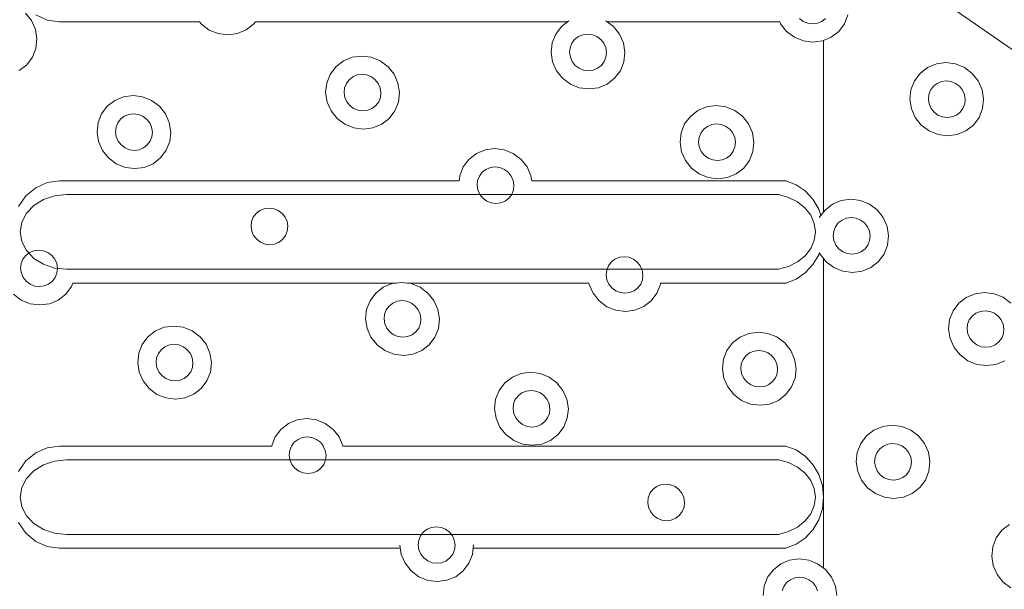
# Model space of a CAD drawing. Extents: x 5066 to 9756, y -2696 to -1109.
# Tile 134 of 208: x 9401.657 to 9402.264, y -2588.383 to -2588.032. Entities that reach past the tile are written whole.
import ezdxf

# ---------------------------------------------------------------- set-up
doc = ezdxf.new("R2010")
doc.units = 0
doc.header["$MEASUREMENT"] = 0
doc.layers.add('IFC-Elemento construtivo genérico-Contorno', color=253, linetype='CONTINUOUS', lineweight=5)

msp = doc.modelspace()

# ---------------------------------------------------------------- linework, layer by layer
at = {"layer": 'IFC-Elemento construtivo genérico-Contorno', "color": 8, "lineweight": 5}
for p, q in [((9402.15245, -2587.96994), (9402.54339, -2588.24203)), ((9401.66077, -2588.02823), (9401.66448, -2588.03289)), ((9401.66702, -2588.02941), (9401.67405, -2588.03256)), ((9402.16534, -2588.03486), (9402.16749, -2588.02943)), ((9401.66448, -2588.03289), (9401.66687, -2588.03833)), ((9401.67405, -2588.03256), (9401.68159, -2588.03363)), ((9401.68159, -2588.03363), (9401.768, -2588.03363)), ((9401.768, -2588.03363), (9401.76921, -2588.03513)), ((9401.76921, -2588.03513), (9401.77398, -2588.03871)), ((9401.79671, -2588.03868), (9401.80132, -2588.0351)), ((9401.80132, -2588.0351), (9401.80241, -2588.03363)), ((9401.80241, -2588.03363), (9401.99468, -2588.03363)), ((9401.99089, -2588.03658), (9401.9955, -2588.033)), ((9402.01823, -2588.03298), (9402.02304, -2588.03655)), ((9402.01913, -2588.03363), (9402.12546, -2588.03363)), ((9402.12546, -2588.03363), (9402.12601, -2588.0349)), ((9402.12601, -2588.0349), (9402.12972, -2588.03956)), ((9402.13757, -2588.03159), (9402.13995, -2588.03338)), ((9402.13995, -2588.03338), (9402.14273, -2588.0345)), ((9402.14273, -2588.0345), (9402.1457, -2588.03488)), ((9402.1457, -2588.03488), (9402.14863, -2588.03449)), ((9402.14863, -2588.03449), (9402.15132, -2588.03337)), ((9402.15132, -2588.03337), (9402.15363, -2588.03157)), ((9402.16187, -2588.03953), (9402.16534, -2588.03486)), ((9401.66687, -2588.03833), (9401.6678, -2588.04416)), ((9401.77398, -2588.03871), (9401.77952, -2588.04095)), ((9401.77952, -2588.04095), (9401.78542, -2588.04172)), ((9401.78542, -2588.04172), (9401.79128, -2588.04094)), ((9401.79128, -2588.04094), (9401.79671, -2588.03868)), ((9401.98527, -2588.0467), (9401.98741, -2588.04126)), ((9401.98741, -2588.04126), (9401.99089, -2588.03658)), ((9402.00144, -2588.04276), (9402.00413, -2588.04162)), ((9402.00413, -2588.04162), (9402.00706, -2588.04124)), ((9402.00706, -2588.04124), (9402.01003, -2588.04162)), ((9402.01003, -2588.04162), (9402.01277, -2588.04274)), ((9402.02304, -2588.03655), (9402.02675, -2588.04122)), ((9402.02675, -2588.04122), (9402.02913, -2588.04665)), ((9402.12972, -2588.03956), (9402.13452, -2588.04314)), ((9402.15722, -2588.04312), (9402.16187, -2588.03953)), ((9401.66714, -2588.05), (9401.6678, -2588.04416)), ((9401.9846, -2588.05253), (9401.98527, -2588.0467)), ((9401.99628, -2588.0496), (9401.99738, -2588.04688)), ((9401.99738, -2588.04688), (9401.99909, -2588.04455)), ((9401.99909, -2588.04455), (9402.00144, -2588.04276)), ((9402.01277, -2588.04274), (9402.01519, -2588.04453)), ((9402.01519, -2588.04453), (9402.01702, -2588.04686)), ((9402.01702, -2588.04686), (9402.01823, -2588.04958)), ((9402.02913, -2588.04665), (9402.03003, -2588.05249)), ((9402.13452, -2588.04314), (9402.14003, -2588.04539)), ((9402.14003, -2588.04539), (9402.14593, -2588.04615)), ((9402.14593, -2588.04615), (9402.15179, -2588.04538)), ((9402.15179, -2588.04538), (9402.15722, -2588.04312)), ((9402.15245, -2588.15084), (9402.15245, -2588.0451)), ((9401.66499, -2588.05544), (9401.66714, -2588.05)), ((9401.9846, -2588.05253), (9401.98554, -2588.05836)), ((9401.99597, -2588.05252), (9401.99628, -2588.0496)), ((9401.99597, -2588.05252), (9401.99644, -2588.05544)), ((9402.01823, -2588.04958), (9402.0187, -2588.0525)), ((9402.01835, -2588.05542), (9402.0187, -2588.0525)), ((9402.02941, -2588.05832), (9402.03003, -2588.05249)), ((9401.65687, -2588.06369), (9401.66152, -2588.0601)), ((9401.66152, -2588.0601), (9401.66499, -2588.05544)), ((9401.85195, -2588.06136), (9401.85659, -2588.05778)), ((9401.85659, -2588.05778), (9401.86202, -2588.05552)), ((9401.86202, -2588.05552), (9401.86788, -2588.05475)), ((9401.86788, -2588.05475), (9401.87378, -2588.05551)), ((9401.87378, -2588.05551), (9401.87929, -2588.05776)), ((9401.87929, -2588.05776), (9401.88409, -2588.06133)), ((9401.98554, -2588.05836), (9401.98792, -2588.0638)), ((9401.99644, -2588.05544), (9401.99761, -2588.05815)), ((9401.99761, -2588.05815), (9401.99948, -2588.06049)), ((9401.99948, -2588.06049), (9402.00187, -2588.06227)), ((9402.01323, -2588.06226), (9402.01554, -2588.06047)), ((9402.01554, -2588.06047), (9402.0173, -2588.05813)), ((9402.0173, -2588.05813), (9402.01835, -2588.05542)), ((9402.02726, -2588.06376), (9402.02941, -2588.05832)), ((9402.21659, -2588.06184), (9402.22198, -2588.05959)), ((9402.22198, -2588.05959), (9402.22788, -2588.05881)), ((9402.22788, -2588.05881), (9402.23378, -2588.05957)), ((9402.23378, -2588.05957), (9402.23929, -2588.06182)), ((9401.84632, -2588.07148), (9401.84847, -2588.06604)), ((9401.84847, -2588.06604), (9401.85195, -2588.06136)), ((9401.86249, -2588.06754), (9401.86519, -2588.0664)), ((9401.86519, -2588.0664), (9401.86812, -2588.06602)), ((9401.86812, -2588.06602), (9401.87109, -2588.0664)), ((9401.87109, -2588.0664), (9401.87386, -2588.06752)), ((9401.88409, -2588.06133), (9401.8878, -2588.066)), ((9401.8878, -2588.066), (9401.89019, -2588.07143)), ((9401.98792, -2588.0638), (9401.99163, -2588.06846)), ((9402.00187, -2588.06227), (9402.00464, -2588.0634)), ((9402.00464, -2588.0634), (9402.00757, -2588.06378)), ((9402.00757, -2588.06378), (9402.0105, -2588.06339)), ((9402.0105, -2588.06339), (9402.01323, -2588.06226)), ((9402.02374, -2588.06843), (9402.02726, -2588.06376)), ((9402.20847, -2588.0701), (9402.21195, -2588.06543)), ((9402.21195, -2588.06543), (9402.21659, -2588.06184)), ((9402.23929, -2588.06182), (9402.24409, -2588.0654)), ((9402.24409, -2588.0654), (9402.2478, -2588.07006)), ((9401.84566, -2588.07731), (9401.84632, -2588.07148)), ((9401.85734, -2588.07438), (9401.85843, -2588.07166)), ((9401.85843, -2588.07166), (9401.86019, -2588.06933)), ((9401.86019, -2588.06933), (9401.86249, -2588.06754)), ((9401.87386, -2588.06752), (9401.87624, -2588.06931)), ((9401.87624, -2588.06931), (9401.87808, -2588.07164)), ((9401.87808, -2588.07164), (9401.87929, -2588.07436)), ((9401.89019, -2588.07143), (9401.89109, -2588.07727)), ((9401.99163, -2588.06846), (9401.99644, -2588.07204)), ((9401.99644, -2588.07204), (9402.00195, -2588.07428)), ((9402.0137, -2588.07427), (9402.01913, -2588.07202)), ((9402.01913, -2588.07202), (9402.02374, -2588.06843)), ((9402.20632, -2588.07554), (9402.20847, -2588.0701)), ((9402.22019, -2588.07339), (9402.22249, -2588.0716)), ((9402.22249, -2588.0716), (9402.22519, -2588.07047)), ((9402.22519, -2588.07047), (9402.22812, -2588.07008)), ((9402.22812, -2588.07008), (9402.23109, -2588.07046)), ((9402.23109, -2588.07046), (9402.23382, -2588.07158)), ((9402.23382, -2588.07158), (9402.23624, -2588.07337)), ((9402.2478, -2588.07006), (9402.25019, -2588.0755)), ((9401.84566, -2588.07731), (9401.84659, -2588.08314)), ((9401.85702, -2588.0773), (9401.85734, -2588.07438)), ((9401.85702, -2588.0773), (9401.85749, -2588.08022)), ((9401.87929, -2588.07436), (9401.87976, -2588.07728)), ((9401.87941, -2588.08019), (9401.87976, -2588.07728)), ((9401.89046, -2588.0831), (9401.89109, -2588.07727)), ((9402.00195, -2588.07428), (9402.00784, -2588.07505)), ((9402.00784, -2588.07505), (9402.0137, -2588.07427)), ((9402.20566, -2588.08137), (9402.20632, -2588.07554)), ((9402.21702, -2588.08136), (9402.21734, -2588.07844)), ((9402.21734, -2588.07844), (9402.21843, -2588.07572)), ((9402.21843, -2588.07572), (9402.22019, -2588.07339)), ((9402.23624, -2588.07337), (9402.23808, -2588.07571)), ((9402.23808, -2588.07571), (9402.23929, -2588.07842)), ((9402.23929, -2588.07842), (9402.23976, -2588.08134)), ((9402.25019, -2588.0755), (9402.25109, -2588.08133)), ((9401.71113, -2588.08566), (9401.71573, -2588.08207)), ((9401.71573, -2588.08207), (9401.72116, -2588.07982)), ((9401.72116, -2588.07982), (9401.72702, -2588.07904)), ((9401.72702, -2588.07904), (9401.73292, -2588.0798)), ((9401.73292, -2588.0798), (9401.73843, -2588.08205)), ((9401.73843, -2588.08205), (9401.74323, -2588.08563)), ((9401.84659, -2588.08314), (9401.84898, -2588.08858)), ((9401.85749, -2588.08022), (9401.85866, -2588.08293)), ((9401.85866, -2588.08293), (9401.86054, -2588.08527)), ((9401.87659, -2588.08525), (9401.87835, -2588.08291)), ((9401.87835, -2588.08291), (9401.87941, -2588.08019)), ((9401.88831, -2588.08854), (9401.89046, -2588.0831)), ((9402.20566, -2588.08137), (9402.20659, -2588.0872)), ((9402.21702, -2588.08136), (9402.21749, -2588.08428)), ((9402.21749, -2588.08428), (9402.21866, -2588.08699)), ((9402.23835, -2588.08697), (9402.23941, -2588.08425)), ((9402.23941, -2588.08425), (9402.23976, -2588.08134)), ((9402.25046, -2588.08717), (9402.25109, -2588.08133)), ((9401.70546, -2588.09577), (9401.70761, -2588.09033)), ((9401.70761, -2588.09033), (9401.71113, -2588.08566)), ((9401.72163, -2588.09183), (9401.72437, -2588.0907)), ((9401.72437, -2588.0907), (9401.7273, -2588.09031)), ((9401.7273, -2588.09031), (9401.73023, -2588.09069)), ((9401.73023, -2588.09069), (9401.733, -2588.09181)), ((9401.74323, -2588.08563), (9401.74695, -2588.09029)), ((9401.74695, -2588.09029), (9401.74933, -2588.09572)), ((9401.84898, -2588.08858), (9401.85269, -2588.09324)), ((9401.86054, -2588.08527), (9401.86292, -2588.08705)), ((9401.86292, -2588.08705), (9401.8657, -2588.08818)), ((9401.8657, -2588.08818), (9401.86866, -2588.08856)), ((9401.86866, -2588.08856), (9401.87159, -2588.08817)), ((9401.87159, -2588.08817), (9401.87429, -2588.08704)), ((9401.87429, -2588.08704), (9401.87659, -2588.08525)), ((9401.88484, -2588.09321), (9401.88831, -2588.08854)), ((9402.07038, -2588.09191), (9402.07499, -2588.08832)), ((9402.07499, -2588.08832), (9402.08042, -2588.08606)), ((9402.08042, -2588.08606), (9402.08628, -2588.08529)), ((9402.08628, -2588.08529), (9402.09218, -2588.08605)), ((9402.09218, -2588.08605), (9402.09773, -2588.0883)), ((9402.09773, -2588.0883), (9402.10249, -2588.09187)), ((9402.20659, -2588.0872), (9402.20898, -2588.09264)), ((9402.21866, -2588.08699), (9402.22054, -2588.08933)), ((9402.22054, -2588.08933), (9402.22292, -2588.09112)), ((9402.23429, -2588.09111), (9402.23659, -2588.08931)), ((9402.23659, -2588.08931), (9402.23835, -2588.08697)), ((9402.24831, -2588.0926), (9402.25046, -2588.08717)), ((9401.70484, -2588.1016), (9401.70546, -2588.09577)), ((9401.71652, -2588.09867), (9401.71757, -2588.09595)), ((9401.71757, -2588.09595), (9401.71933, -2588.09362)), ((9401.71933, -2588.09362), (9401.72163, -2588.09183)), ((9401.733, -2588.09181), (9401.73538, -2588.09361)), ((9401.73538, -2588.09361), (9401.73726, -2588.09593)), ((9401.73726, -2588.09593), (9401.73843, -2588.09865)), ((9401.74933, -2588.09572), (9401.75027, -2588.10156)), ((9401.85269, -2588.09324), (9401.85749, -2588.09682)), ((9401.85749, -2588.09682), (9401.863, -2588.09906)), ((9401.87476, -2588.09905), (9401.88019, -2588.0968)), ((9401.88019, -2588.0968), (9401.88484, -2588.09321)), ((9402.06472, -2588.10201), (9402.06687, -2588.09657)), ((9402.06687, -2588.09657), (9402.07038, -2588.09191)), ((9402.08089, -2588.09807), (9402.08363, -2588.09695)), ((9402.08363, -2588.09695), (9402.08655, -2588.09655)), ((9402.08655, -2588.09655), (9402.08948, -2588.09694)), ((9402.08948, -2588.09694), (9402.09226, -2588.09806)), ((9402.10249, -2588.09187), (9402.10624, -2588.09654)), ((9402.10624, -2588.09654), (9402.10863, -2588.10197)), ((9402.20898, -2588.09264), (9402.21269, -2588.0973)), ((9402.22292, -2588.09112), (9402.2257, -2588.09224)), ((9402.2257, -2588.09224), (9402.22863, -2588.09262)), ((9402.22863, -2588.09262), (9402.23159, -2588.09223)), ((9402.23159, -2588.09223), (9402.23429, -2588.09111)), ((9402.2448, -2588.09727), (9402.24831, -2588.0926)), ((9401.70484, -2588.1016), (9401.70573, -2588.10744)), ((9401.71616, -2588.10159), (9401.71652, -2588.09867)), ((9401.71616, -2588.10159), (9401.71663, -2588.10451)), ((9401.73843, -2588.09865), (9401.7389, -2588.10157)), ((9401.73859, -2588.10449), (9401.7389, -2588.10157)), ((9401.7496, -2588.10739), (9401.75027, -2588.10156)), ((9401.863, -2588.09906), (9401.8689, -2588.09983)), ((9401.8689, -2588.09983), (9401.87476, -2588.09905)), ((9402.06409, -2588.10785), (9402.06472, -2588.10201)), ((9402.07577, -2588.10492), (9402.07683, -2588.1022)), ((9402.07683, -2588.1022), (9402.07859, -2588.09987)), ((9402.07859, -2588.09987), (9402.08089, -2588.09807)), ((9402.09226, -2588.09806), (9402.09464, -2588.09985)), ((9402.09464, -2588.09985), (9402.09652, -2588.10218)), ((9402.09652, -2588.10218), (9402.09773, -2588.1049)), ((9402.10863, -2588.10197), (9402.10952, -2588.1078)), ((9402.21269, -2588.0973), (9402.21749, -2588.10088)), ((9402.21749, -2588.10088), (9402.223, -2588.10313)), ((9402.223, -2588.10313), (9402.2289, -2588.10389)), ((9402.2289, -2588.10389), (9402.23476, -2588.10312)), ((9402.23476, -2588.10312), (9402.24019, -2588.10086)), ((9402.24019, -2588.10086), (9402.2448, -2588.09727)), ((9401.70573, -2588.10744), (9401.70812, -2588.11287)), ((9401.71663, -2588.10451), (9401.71784, -2588.10723)), ((9401.71784, -2588.10723), (9401.71968, -2588.10956)), ((9401.73577, -2588.10954), (9401.73749, -2588.10721)), ((9401.73749, -2588.10721), (9401.73859, -2588.10449)), ((9401.74745, -2588.11283), (9401.7496, -2588.10739)), ((9402.06409, -2588.10785), (9402.06499, -2588.11368)), ((9402.07546, -2588.10784), (9402.07577, -2588.10492)), ((9402.07546, -2588.10784), (9402.07589, -2588.11075)), ((9402.09773, -2588.1049), (9402.09816, -2588.10781)), ((9402.09784, -2588.11073), (9402.09816, -2588.10781)), ((9402.1089, -2588.11364), (9402.10952, -2588.1078)), ((9401.70812, -2588.11287), (9401.71183, -2588.11754)), ((9401.71968, -2588.10956), (9401.7221, -2588.11134)), ((9401.7221, -2588.11134), (9401.72484, -2588.11247)), ((9401.72484, -2588.11247), (9401.7278, -2588.11285)), ((9401.7278, -2588.11285), (9401.73073, -2588.11246)), ((9401.73073, -2588.11246), (9401.73343, -2588.11133)), ((9401.73343, -2588.11133), (9401.73577, -2588.10954)), ((9401.74398, -2588.1175), (9401.74745, -2588.11283)), ((9401.93394, -2588.11842), (9401.93855, -2588.11484)), ((9401.93855, -2588.11484), (9401.94398, -2588.11258)), ((9401.94398, -2588.11258), (9401.94984, -2588.11181)), ((9401.94984, -2588.11181), (9401.95573, -2588.11257)), ((9401.95573, -2588.11257), (9401.96128, -2588.11482)), ((9401.96128, -2588.11482), (9401.96605, -2588.1184)), ((9402.06499, -2588.11368), (9402.06741, -2588.11912)), ((9402.07589, -2588.11075), (9402.0771, -2588.11347)), ((9402.0771, -2588.11347), (9402.07898, -2588.1158)), ((9402.09503, -2588.11579), (9402.09679, -2588.11345)), ((9402.09679, -2588.11345), (9402.09784, -2588.11073)), ((9402.10675, -2588.11908), (9402.1089, -2588.11364)), ((9401.71183, -2588.11754), (9401.71663, -2588.12111)), ((9401.71663, -2588.12111), (9401.72218, -2588.12336)), ((9401.73394, -2588.12335), (9401.73937, -2588.12109)), ((9401.73937, -2588.12109), (9401.74398, -2588.1175)), ((9401.93042, -2588.1231), (9401.93394, -2588.11842)), ((9401.96605, -2588.1184), (9401.9698, -2588.12306)), ((9402.06741, -2588.11912), (9402.07113, -2588.12378)), ((9402.07898, -2588.1158), (9402.08136, -2588.11759)), ((9402.08136, -2588.11759), (9402.08413, -2588.11872)), ((9402.08413, -2588.11872), (9402.08706, -2588.1191)), ((9402.08706, -2588.1191), (9402.08999, -2588.11871)), ((9402.08999, -2588.11871), (9402.09273, -2588.11758)), ((9402.09273, -2588.11758), (9402.09503, -2588.11579)), ((9402.10323, -2588.12375), (9402.10675, -2588.11908)), ((9401.72218, -2588.12336), (9401.72804, -2588.12412)), ((9401.72804, -2588.12412), (9401.73394, -2588.12335)), ((9401.92827, -2588.12853), (9401.93042, -2588.1231)), ((9401.94038, -2588.12872), (9401.94214, -2588.12638)), ((9401.94214, -2588.12638), (9401.94445, -2588.12459)), ((9401.94445, -2588.12459), (9401.94718, -2588.12346)), ((9401.94718, -2588.12346), (9401.95011, -2588.12308)), ((9401.95011, -2588.12308), (9401.95308, -2588.12346)), ((9401.95308, -2588.12346), (9401.95581, -2588.12458)), ((9401.95581, -2588.12458), (9401.95823, -2588.12637)), ((9401.95823, -2588.12637), (9401.96007, -2588.1287)), ((9401.9698, -2588.12306), (9401.97218, -2588.12849)), ((9402.07113, -2588.12378), (9402.07589, -2588.12736)), ((9402.07589, -2588.12736), (9402.08144, -2588.1296)), ((9402.0932, -2588.12959), (9402.09863, -2588.12734)), ((9402.09863, -2588.12734), (9402.10323, -2588.12375)), ((9401.66702, -2588.13587), (9401.67405, -2588.13272)), ((9401.67405, -2588.13272), (9401.68159, -2588.13165)), ((9401.68159, -2588.13165), (9401.92792, -2588.13165)), ((9401.92792, -2588.13165), (9401.92827, -2588.12853)), ((9401.93902, -2588.13436), (9401.93933, -2588.13144)), ((9401.93933, -2588.13144), (9401.94038, -2588.12872)), ((9401.96007, -2588.1287), (9401.96128, -2588.13142)), ((9401.96128, -2588.13142), (9401.96171, -2588.13434)), ((9401.97218, -2588.12849), (9401.97265, -2588.13165)), ((9401.97265, -2588.13165), (9402.12921, -2588.13165)), ((9402.08144, -2588.1296), (9402.08734, -2588.13037)), ((9402.08734, -2588.13037), (9402.0932, -2588.12959)), ((9402.12921, -2588.13165), (9402.13554, -2588.13404)), ((9401.66097, -2588.14087), (9401.66702, -2588.13587)), ((9401.93902, -2588.13436), (9401.93945, -2588.13727)), ((9401.93945, -2588.13727), (9401.94066, -2588.13999)), ((9401.96034, -2588.13997), (9401.9614, -2588.13725)), ((9401.9614, -2588.13725), (9401.96171, -2588.13434)), ((9402.13554, -2588.13404), (9402.1412, -2588.13789)), ((9402.1412, -2588.13789), (9402.14593, -2588.143)), ((9401.65636, -2588.14739), (9401.66097, -2588.14087)), ((9401.66581, -2588.14686), (9401.67175, -2588.14321)), ((9401.67175, -2588.14321), (9401.67863, -2588.14091)), ((9401.67863, -2588.14091), (9401.68601, -2588.14012)), ((9401.68601, -2588.14012), (9402.12468, -2588.14012)), ((9401.94066, -2588.13999), (9401.94253, -2588.14232)), ((9401.94253, -2588.14232), (9401.94491, -2588.14411)), ((9401.94491, -2588.14411), (9401.94769, -2588.14524)), ((9401.94769, -2588.14524), (9401.95062, -2588.14562)), ((9401.95062, -2588.14562), (9401.95355, -2588.14523)), ((9401.95355, -2588.14523), (9401.95628, -2588.1441)), ((9401.95628, -2588.1441), (9401.95859, -2588.14231)), ((9401.95859, -2588.14231), (9401.96034, -2588.13997)), ((9402.12468, -2588.14012), (9402.13089, -2588.14187)), ((9402.13089, -2588.14187), (9402.13644, -2588.14468)), ((9402.13644, -2588.14468), (9402.14105, -2588.14842)), ((9402.14593, -2588.143), (9402.14948, -2588.14913)), ((9402.15796, -2588.14606), (9402.16339, -2588.1438)), ((9402.16339, -2588.1438), (9402.16925, -2588.14302)), ((9402.16925, -2588.14302), (9402.17515, -2588.14379)), ((9402.17515, -2588.14379), (9402.1807, -2588.14604)), ((9401.65843, -2588.15718), (9401.66128, -2588.15163)), ((9401.66128, -2588.15163), (9401.66581, -2588.14686)), ((9401.80105, -2588.15406), (9401.8028, -2588.15173)), ((9401.8028, -2588.15173), (9401.80515, -2588.14994)), ((9401.80515, -2588.14994), (9401.80784, -2588.14881)), ((9401.80784, -2588.14881), (9401.81077, -2588.14842)), ((9401.81077, -2588.14842), (9401.81374, -2588.14881)), ((9401.81374, -2588.14881), (9401.81648, -2588.14993)), ((9401.81648, -2588.14993), (9401.8189, -2588.15172)), ((9401.8189, -2588.15172), (9401.82073, -2588.15404)), ((9402.14105, -2588.14842), (9402.14456, -2588.1529)), ((9402.14948, -2588.14913), (9402.15077, -2588.15307)), ((9402.14984, -2588.15431), (9402.15335, -2588.14965)), ((9402.15335, -2588.14965), (9402.15796, -2588.14606)), ((9402.1807, -2588.14604), (9402.18546, -2588.14961)), ((9402.18546, -2588.14961), (9402.18917, -2588.15427)), ((9401.65745, -2588.16314), (9401.65843, -2588.15718)), ((9401.79968, -2588.1597), (9401.79999, -2588.15678)), ((9401.79999, -2588.15678), (9401.80105, -2588.15406)), ((9401.82073, -2588.15404), (9401.82195, -2588.15676)), ((9401.82195, -2588.15676), (9401.82238, -2588.15968)), ((9402.14456, -2588.1529), (9402.14671, -2588.15789)), ((9402.1598, -2588.15994), (9402.16155, -2588.1576)), ((9402.16155, -2588.1576), (9402.16386, -2588.15581)), ((9402.16386, -2588.15581), (9402.16659, -2588.15468)), ((9402.16659, -2588.15468), (9402.16952, -2588.15429)), ((9402.16952, -2588.15429), (9402.17245, -2588.15468)), ((9402.17245, -2588.15468), (9402.17523, -2588.1558)), ((9402.17523, -2588.1558), (9402.17761, -2588.15759)), ((9402.17761, -2588.15759), (9402.17948, -2588.15992)), ((9402.18917, -2588.15427), (9402.19159, -2588.15971)), ((9401.65745, -2588.16314), (9401.65843, -2588.1691)), ((9401.79968, -2588.1597), (9401.80011, -2588.16262)), ((9401.80011, -2588.16262), (9401.80132, -2588.16534)), ((9401.82101, -2588.16532), (9401.82206, -2588.1626)), ((9401.82206, -2588.1626), (9401.82238, -2588.15968)), ((9402.14671, -2588.15789), (9402.14745, -2588.16314)), ((9402.14671, -2588.16839), (9402.14745, -2588.16314)), ((9402.15843, -2588.16558), (9402.15874, -2588.16266)), ((9402.15874, -2588.16266), (9402.1598, -2588.15994)), ((9402.17948, -2588.15992), (9402.18066, -2588.16264)), ((9402.18066, -2588.16264), (9402.18113, -2588.16555)), ((9402.19159, -2588.15971), (9402.19249, -2588.16554)), ((9401.65843, -2588.1691), (9401.66128, -2588.17465)), ((9401.80132, -2588.16534), (9401.8032, -2588.16767)), ((9401.8032, -2588.16767), (9401.80558, -2588.16946)), ((9401.80558, -2588.16946), (9401.80835, -2588.17058)), ((9401.81421, -2588.17057), (9401.81695, -2588.16945)), ((9401.81695, -2588.16945), (9401.81925, -2588.16765)), ((9401.81925, -2588.16765), (9401.82101, -2588.16532)), ((9402.14456, -2588.17338), (9402.14671, -2588.16839)), ((9402.15843, -2588.16558), (9402.15886, -2588.16849)), ((9402.15886, -2588.16849), (9402.16007, -2588.17121)), ((9402.17972, -2588.17119), (9402.18081, -2588.16847)), ((9402.18081, -2588.16847), (9402.18113, -2588.16555)), ((9402.19187, -2588.17138), (9402.19249, -2588.16554)), ((9401.66085, -2588.17761), (9401.6632, -2588.17582)), ((9401.66128, -2588.17465), (9401.66581, -2588.17942)), ((9401.6632, -2588.17582), (9401.66589, -2588.17469)), ((9401.66589, -2588.17469), (9401.66882, -2588.1743)), ((9401.66882, -2588.1743), (9401.67179, -2588.17468)), ((9401.67179, -2588.17468), (9401.67452, -2588.1758)), ((9401.67452, -2588.1758), (9401.67695, -2588.17759)), ((9401.80835, -2588.17058), (9401.81128, -2588.17096)), ((9401.81128, -2588.17096), (9401.81421, -2588.17057)), ((9402.14105, -2588.17786), (9402.14456, -2588.17338)), ((9402.14948, -2588.17716), (9402.14991, -2588.17586)), ((9402.14991, -2588.17586), (9402.15034, -2588.17686)), ((9402.16007, -2588.17121), (9402.16191, -2588.17354)), ((9402.16191, -2588.17354), (9402.16433, -2588.17533)), ((9402.16433, -2588.17533), (9402.16706, -2588.17646)), ((9402.17296, -2588.17645), (9402.17566, -2588.17532)), ((9402.17566, -2588.17532), (9402.178, -2588.17353)), ((9402.178, -2588.17353), (9402.17972, -2588.17119)), ((9402.18972, -2588.17682), (9402.19187, -2588.17138)), ((9401.65804, -2588.18266), (9401.65913, -2588.17994)), ((9401.65913, -2588.17994), (9401.66085, -2588.17761)), ((9401.66581, -2588.17942), (9401.67175, -2588.18307)), ((9401.67695, -2588.17759), (9401.67878, -2588.17992)), ((9401.67878, -2588.17992), (9401.67999, -2588.18264)), ((9402.01988, -2588.18404), (9402.02163, -2588.18171)), ((9402.02163, -2588.18171), (9402.02394, -2588.17991)), ((9402.02394, -2588.17991), (9402.02667, -2588.17878)), ((9402.02667, -2588.17878), (9402.0296, -2588.1784)), ((9402.0296, -2588.1784), (9402.03253, -2588.17878)), ((9402.03253, -2588.17878), (9402.0353, -2588.1799)), ((9402.0353, -2588.1799), (9402.03769, -2588.18169)), ((9402.03769, -2588.18169), (9402.03956, -2588.18402)), ((9402.13089, -2588.18441), (9402.13644, -2588.1816)), ((9402.13644, -2588.1816), (9402.14105, -2588.17786)), ((9402.14593, -2588.18328), (9402.14948, -2588.17716)), ((9402.15034, -2588.17686), (9402.15409, -2588.18152)), ((9402.15245, -2588.37038), (9402.15245, -2588.17948)), ((9402.15409, -2588.18152), (9402.15886, -2588.18509)), ((9402.16706, -2588.17646), (9402.17003, -2588.17684)), ((9402.17003, -2588.17684), (9402.17296, -2588.17645)), ((9402.18159, -2588.18508), (9402.1862, -2588.18149)), ((9402.1862, -2588.18149), (9402.18972, -2588.17682)), ((9401.65773, -2588.18558), (9401.65804, -2588.18266)), ((9401.65773, -2588.18558), (9401.6582, -2588.1885)), ((9401.67175, -2588.18307), (9401.67863, -2588.18537)), ((9401.67863, -2588.18537), (9401.68601, -2588.18616)), ((9401.67999, -2588.18264), (9401.68046, -2588.18556)), ((9401.68011, -2588.18848), (9401.68046, -2588.18556)), ((9401.68601, -2588.18616), (9402.12468, -2588.18616)), ((9402.01851, -2588.18967), (9402.01882, -2588.18676)), ((9402.01882, -2588.18676), (9402.01988, -2588.18404)), ((9402.03956, -2588.18402), (9402.04077, -2588.18674)), ((9402.04077, -2588.18674), (9402.0412, -2588.18966)), ((9402.12468, -2588.18616), (9402.13089, -2588.18441)), ((9402.1412, -2588.1884), (9402.14593, -2588.18328)), ((9402.15886, -2588.18509), (9402.16441, -2588.18734)), ((9402.16441, -2588.18734), (9402.1703, -2588.18811)), ((9402.1703, -2588.18811), (9402.17616, -2588.18733)), ((9402.17616, -2588.18733), (9402.18159, -2588.18508)), ((9401.6582, -2588.1885), (9401.65937, -2588.19122)), ((9401.65937, -2588.19122), (9401.66124, -2588.19355)), ((9401.66124, -2588.19355), (9401.66363, -2588.19534)), ((9401.67499, -2588.19532), (9401.6773, -2588.19353)), ((9401.6773, -2588.19353), (9401.67905, -2588.1912)), ((9401.67905, -2588.1912), (9401.68011, -2588.18848)), ((9401.88663, -2588.19499), (9401.89249, -2588.19421)), ((9401.89249, -2588.19421), (9401.89839, -2588.19497)), ((9402.01851, -2588.18967), (9402.01894, -2588.19259)), ((9402.01894, -2588.19259), (9402.02015, -2588.19531)), ((9402.03984, -2588.19529), (9402.04089, -2588.19257)), ((9402.04089, -2588.19257), (9402.0412, -2588.18966)), ((9402.12921, -2588.19463), (9402.13554, -2588.19224)), ((9402.13554, -2588.19224), (9402.1412, -2588.1884)), ((9401.66363, -2588.19534), (9401.6664, -2588.19646)), ((9401.6664, -2588.19646), (9401.66933, -2588.19684)), ((9401.66933, -2588.19684), (9401.67226, -2588.19645)), ((9401.67226, -2588.19645), (9401.67499, -2588.19532)), ((9401.6855, -2588.20149), (9401.68902, -2588.19682)), ((9401.68902, -2588.19682), (9401.68988, -2588.19463)), ((9401.68988, -2588.19463), (9401.88933, -2588.19463)), ((9401.87659, -2588.20083), (9401.8812, -2588.19724)), ((9401.8812, -2588.19724), (9401.88663, -2588.19499)), ((9401.89573, -2588.19463), (9402.00788, -2588.19463)), ((9401.89839, -2588.19497), (9401.90394, -2588.19722)), ((9401.90394, -2588.19722), (9401.9087, -2588.2008)), ((9402.00788, -2588.19463), (9402.00804, -2588.19552)), ((9402.00804, -2588.19552), (9402.01042, -2588.20095)), ((9402.02015, -2588.19531), (9402.02198, -2588.19764)), ((9402.02198, -2588.19764), (9402.02441, -2588.19943)), ((9402.02441, -2588.19943), (9402.02718, -2588.20055)), ((9402.03304, -2588.20055), (9402.03577, -2588.19942)), ((9402.03577, -2588.19942), (9402.03808, -2588.19763)), ((9402.03808, -2588.19763), (9402.03984, -2588.19529)), ((9402.0498, -2588.20092), (9402.05195, -2588.19548)), ((9402.05195, -2588.19548), (9402.05202, -2588.19463)), ((9402.05202, -2588.19463), (9402.12921, -2588.19463)), ((9401.65339, -2588.20153), (9401.65816, -2588.2051)), ((9401.65816, -2588.2051), (9401.6637, -2588.20735)), ((9401.67546, -2588.20734), (9401.68089, -2588.20508)), ((9401.68089, -2588.20508), (9401.6855, -2588.20149)), ((9401.87093, -2588.21094), (9401.87308, -2588.2055)), ((9401.87308, -2588.2055), (9401.87659, -2588.20083)), ((9401.8871, -2588.207), (9401.88984, -2588.20587)), ((9401.88984, -2588.20587), (9401.89277, -2588.20548)), ((9401.89277, -2588.20548), (9401.8957, -2588.20586)), ((9401.8957, -2588.20586), (9401.89847, -2588.20698)), ((9401.9087, -2588.2008), (9401.91241, -2588.20546)), ((9401.91241, -2588.20546), (9401.91484, -2588.2109)), ((9402.01042, -2588.20095), (9402.01417, -2588.20562)), ((9402.01417, -2588.20562), (9402.01894, -2588.2092)), ((9402.02718, -2588.20055), (9402.03011, -2588.20093)), ((9402.03011, -2588.20093), (9402.03304, -2588.20055)), ((9402.04167, -2588.20918), (9402.04628, -2588.20559)), ((9402.04628, -2588.20559), (9402.0498, -2588.20092)), ((9402.23581, -2588.20704), (9402.24042, -2588.20345)), ((9402.24042, -2588.20345), (9402.24585, -2588.2012)), ((9402.24585, -2588.2012), (9402.25171, -2588.20042)), ((9402.25171, -2588.20042), (9402.25761, -2588.20118)), ((9402.25761, -2588.20118), (9402.26316, -2588.20343)), ((9402.26316, -2588.20343), (9402.26792, -2588.20701)), ((9401.6637, -2588.20735), (9401.6696, -2588.20811)), ((9401.6696, -2588.20811), (9401.67546, -2588.20734)), ((9401.8703, -2588.21677), (9401.87093, -2588.21094)), ((9401.88198, -2588.21384), (9401.88304, -2588.21112)), ((9401.88304, -2588.21112), (9401.8848, -2588.20879)), ((9401.8848, -2588.20879), (9401.8871, -2588.207)), ((9401.89847, -2588.20698), (9401.90085, -2588.20878)), ((9401.90085, -2588.20878), (9401.90273, -2588.21111)), ((9401.90273, -2588.21111), (9401.90394, -2588.21383)), ((9401.91484, -2588.2109), (9401.91573, -2588.21673)), ((9402.01894, -2588.2092), (9402.02448, -2588.21144)), ((9402.02448, -2588.21144), (9402.03038, -2588.2122)), ((9402.03038, -2588.2122), (9402.03624, -2588.21143)), ((9402.03624, -2588.21143), (9402.04167, -2588.20918)), ((9402.23015, -2588.21715), (9402.2323, -2588.21171)), ((9402.2323, -2588.21171), (9402.23581, -2588.20704)), ((9402.24632, -2588.21321), (9402.24905, -2588.21208)), ((9402.24905, -2588.21208), (9402.25198, -2588.21169)), ((9402.25198, -2588.21169), (9402.25491, -2588.21207)), ((9402.25491, -2588.21207), (9402.25769, -2588.2132)), ((9401.8703, -2588.21677), (9401.8712, -2588.22261)), ((9401.88167, -2588.21676), (9401.88198, -2588.21384)), ((9401.88167, -2588.21676), (9401.8821, -2588.21968)), ((9401.90394, -2588.21383), (9401.90437, -2588.21674)), ((9401.90405, -2588.21966), (9401.90437, -2588.21674)), ((9401.91511, -2588.22257), (9401.91573, -2588.21673)), ((9402.22952, -2588.22299), (9402.23015, -2588.21715)), ((9402.2412, -2588.22006), (9402.24226, -2588.21734)), ((9402.24226, -2588.21734), (9402.24402, -2588.215)), ((9402.24402, -2588.215), (9402.24632, -2588.21321)), ((9402.25769, -2588.2132), (9402.26007, -2588.21499)), ((9402.26007, -2588.21499), (9402.26195, -2588.21732)), ((9402.26195, -2588.21732), (9402.26316, -2588.22004)), ((9401.73616, -2588.22776), (9401.74077, -2588.22417)), ((9401.74077, -2588.22417), (9401.7462, -2588.22192)), ((9401.7462, -2588.22192), (9401.75206, -2588.22114)), ((9401.75206, -2588.22114), (9401.75796, -2588.22191)), ((9401.75796, -2588.22191), (9401.76347, -2588.22415)), ((9401.76347, -2588.22415), (9401.76827, -2588.22773)), ((9401.8712, -2588.22261), (9401.87359, -2588.22804)), ((9401.8821, -2588.21968), (9401.88331, -2588.22239)), ((9401.88331, -2588.22239), (9401.88515, -2588.22473)), ((9401.90124, -2588.22471), (9401.903, -2588.22237)), ((9401.903, -2588.22237), (9401.90405, -2588.21966)), ((9401.91296, -2588.228), (9401.91511, -2588.22257)), ((9402.22952, -2588.22299), (9402.23042, -2588.22882)), ((9402.24089, -2588.22298), (9402.2412, -2588.22006)), ((9402.24089, -2588.22298), (9402.24132, -2588.22589)), ((9402.26316, -2588.22004), (9402.26359, -2588.22295)), ((9402.26327, -2588.22587), (9402.26359, -2588.22295)), ((9401.73265, -2588.23243), (9401.73616, -2588.22776)), ((9401.76827, -2588.22773), (9401.77198, -2588.23239)), ((9401.87359, -2588.22804), (9401.87734, -2588.23271)), ((9401.88515, -2588.22473), (9401.88757, -2588.22652)), ((9401.88757, -2588.22652), (9401.89034, -2588.22764)), ((9401.89034, -2588.22764), (9401.89327, -2588.22802)), ((9401.89327, -2588.22802), (9401.8962, -2588.22763)), ((9401.8962, -2588.22763), (9401.89894, -2588.22651)), ((9401.89894, -2588.22651), (9401.90124, -2588.22471)), ((9401.90945, -2588.23267), (9401.91296, -2588.228)), ((9402.0964, -2588.23148), (9402.10101, -2588.2279)), ((9402.10101, -2588.2279), (9402.10644, -2588.22564)), ((9402.10644, -2588.22564), (9402.1123, -2588.22487)), ((9402.1123, -2588.22487), (9402.1182, -2588.22563)), ((9402.1182, -2588.22563), (9402.1237, -2588.22787)), ((9402.1237, -2588.22787), (9402.12851, -2588.23145)), ((9402.23042, -2588.22882), (9402.23284, -2588.23425)), ((9402.24132, -2588.22589), (9402.24253, -2588.22861)), ((9402.24253, -2588.22861), (9402.24441, -2588.23094)), ((9402.26046, -2588.23092), (9402.26222, -2588.22859)), ((9402.26222, -2588.22859), (9402.26327, -2588.22587)), ((9401.7305, -2588.23787), (9401.73265, -2588.23243)), ((9401.74261, -2588.23805), (9401.74437, -2588.23572)), ((9401.74437, -2588.23572), (9401.74667, -2588.23393)), ((9401.74667, -2588.23393), (9401.74941, -2588.2328)), ((9401.74941, -2588.2328), (9401.75234, -2588.23241)), ((9401.75234, -2588.23241), (9401.75527, -2588.23279)), ((9401.75527, -2588.23279), (9401.75804, -2588.23392)), ((9401.75804, -2588.23392), (9401.76042, -2588.23571)), ((9401.76042, -2588.23571), (9401.7623, -2588.23803)), ((9401.77198, -2588.23239), (9401.77437, -2588.23782)), ((9401.87734, -2588.23271), (9401.8821, -2588.23628)), ((9401.8821, -2588.23628), (9401.88765, -2588.23853)), ((9401.89941, -2588.23852), (9401.90484, -2588.23626)), ((9401.90484, -2588.23626), (9401.90945, -2588.23267)), ((9402.09073, -2588.24159), (9402.09288, -2588.23615)), ((9402.09288, -2588.23615), (9402.0964, -2588.23148)), ((9402.10691, -2588.23765), (9402.10964, -2588.23652)), ((9402.10964, -2588.23652), (9402.11257, -2588.23613)), ((9402.11257, -2588.23613), (9402.1155, -2588.23652)), ((9402.1155, -2588.23652), (9402.11827, -2588.23764)), ((9402.12851, -2588.23145), (9402.13222, -2588.23612)), ((9402.13222, -2588.23612), (9402.1346, -2588.24155)), ((9402.23284, -2588.23425), (9402.23655, -2588.23892)), ((9402.24441, -2588.23094), (9402.24679, -2588.23273)), ((9402.24679, -2588.23273), (9402.24956, -2588.23385)), ((9402.24956, -2588.23385), (9402.25249, -2588.23423)), ((9402.25249, -2588.23423), (9402.25542, -2588.23384)), ((9402.25542, -2588.23384), (9402.25816, -2588.23272)), ((9402.25816, -2588.23272), (9402.26046, -2588.23092)), ((9401.72988, -2588.2437), (9401.7305, -2588.23787)), ((9401.7412, -2588.24369), (9401.74155, -2588.24077)), ((9401.74155, -2588.24077), (9401.74261, -2588.23805)), ((9401.7623, -2588.23803), (9401.76347, -2588.24075)), ((9401.76347, -2588.24075), (9401.76394, -2588.24367)), ((9401.77437, -2588.23782), (9401.7753, -2588.24366)), ((9401.88765, -2588.23853), (9401.89355, -2588.23929)), ((9401.89355, -2588.23929), (9401.89941, -2588.23852)), ((9402.09011, -2588.24742), (9402.09073, -2588.24159)), ((9402.10179, -2588.2445), (9402.10284, -2588.24178)), ((9402.10284, -2588.24178), (9402.1046, -2588.23945)), ((9402.1046, -2588.23945), (9402.10691, -2588.23765)), ((9402.11827, -2588.23764), (9402.12066, -2588.23943)), ((9402.12066, -2588.23943), (9402.12253, -2588.24176)), ((9402.12253, -2588.24176), (9402.1237, -2588.24447)), ((9402.1346, -2588.24155), (9402.13554, -2588.24738)), ((9402.23655, -2588.23892), (9402.24132, -2588.24249)), ((9402.24132, -2588.24249), (9402.24687, -2588.24474)), ((9402.25863, -2588.24473), (9402.26405, -2588.24247)), ((9401.72988, -2588.2437), (9401.73077, -2588.24954)), ((9401.7412, -2588.24369), (9401.74167, -2588.24661)), ((9401.74167, -2588.24661), (9401.74288, -2588.24933)), ((9401.76253, -2588.24931), (9401.76363, -2588.24659)), ((9401.76363, -2588.24659), (9401.76394, -2588.24367)), ((9401.77464, -2588.24949), (9401.7753, -2588.24366)), ((9402.09011, -2588.24742), (9402.09101, -2588.25326)), ((9402.10144, -2588.24741), (9402.10179, -2588.2445)), ((9402.10144, -2588.24741), (9402.10191, -2588.25033)), ((9402.1237, -2588.24447), (9402.12417, -2588.24739)), ((9402.12386, -2588.25031), (9402.12417, -2588.24739)), ((9402.13488, -2588.25322), (9402.13554, -2588.24738)), ((9402.24687, -2588.24474), (9402.25277, -2588.2455)), ((9402.25277, -2588.2455), (9402.25863, -2588.24473)), ((9401.73077, -2588.24954), (9401.73316, -2588.25497)), ((9401.74288, -2588.24933), (9401.74472, -2588.25166)), ((9401.74472, -2588.25166), (9401.74714, -2588.25345)), ((9401.74714, -2588.25345), (9401.74988, -2588.25457)), ((9401.74988, -2588.25457), (9401.75284, -2588.25495)), ((9401.75284, -2588.25495), (9401.75577, -2588.25457)), ((9401.75577, -2588.25457), (9401.75847, -2588.25343)), ((9401.75847, -2588.25343), (9401.76077, -2588.25164)), ((9401.76077, -2588.25164), (9401.76253, -2588.24931)), ((9401.77249, -2588.25493), (9401.77464, -2588.24949)), ((9401.95609, -2588.25615), (9401.9607, -2588.25256)), ((9401.9607, -2588.25256), (9401.96613, -2588.2503)), ((9401.96613, -2588.2503), (9401.97198, -2588.24953)), ((9401.97198, -2588.24953), (9401.97788, -2588.25029)), ((9401.97788, -2588.25029), (9401.98339, -2588.25254)), ((9401.98339, -2588.25254), (9401.9882, -2588.25612)), ((9402.09101, -2588.25326), (9402.09339, -2588.25869)), ((9402.10191, -2588.25033), (9402.10312, -2588.25305)), ((9402.10312, -2588.25305), (9402.10495, -2588.25538)), ((9402.12101, -2588.25537), (9402.12277, -2588.25303)), ((9402.12277, -2588.25303), (9402.12386, -2588.25031)), ((9402.13273, -2588.25865), (9402.13488, -2588.25322)), ((9401.73316, -2588.25497), (9401.73687, -2588.25964)), ((9401.73687, -2588.25964), (9401.74167, -2588.26321)), ((9401.76437, -2588.26319), (9401.76902, -2588.25961)), ((9401.76902, -2588.25961), (9401.77249, -2588.25493)), ((9401.95042, -2588.26626), (9401.95257, -2588.26082)), ((9401.95257, -2588.26082), (9401.95609, -2588.25615)), ((9401.96933, -2588.26119), (9401.97226, -2588.2608)), ((9401.97226, -2588.2608), (9401.97519, -2588.26118)), ((9401.9882, -2588.25612), (9401.99191, -2588.26078)), ((9401.99191, -2588.26078), (9401.99429, -2588.26621)), ((9402.09339, -2588.25869), (9402.0971, -2588.26336)), ((9402.10495, -2588.25538), (9402.10738, -2588.25717)), ((9402.10738, -2588.25717), (9402.11011, -2588.25829)), ((9402.11011, -2588.25829), (9402.11308, -2588.25867)), ((9402.11308, -2588.25867), (9402.11601, -2588.25829)), ((9402.11601, -2588.25829), (9402.1187, -2588.25716)), ((9402.1187, -2588.25716), (9402.12101, -2588.25537)), ((9402.12925, -2588.26333), (9402.13273, -2588.25865)), ((9401.74167, -2588.26321), (9401.74722, -2588.26546)), ((9401.74722, -2588.26546), (9401.75308, -2588.26622)), ((9401.75308, -2588.26622), (9401.75898, -2588.26545)), ((9401.75898, -2588.26545), (9401.76437, -2588.26319)), ((9401.9498, -2588.27209), (9401.95042, -2588.26626)), ((9401.96148, -2588.26916), (9401.96253, -2588.26644)), ((9401.96253, -2588.26644), (9401.96429, -2588.26411)), ((9401.96429, -2588.26411), (9401.96659, -2588.26232)), ((9401.96659, -2588.26232), (9401.96933, -2588.26119)), ((9401.97519, -2588.26118), (9401.97796, -2588.26231)), ((9401.97796, -2588.26231), (9401.98034, -2588.26409)), ((9401.98034, -2588.26409), (9401.98222, -2588.26642)), ((9401.98222, -2588.26642), (9401.98339, -2588.26914)), ((9401.99429, -2588.26621), (9401.99523, -2588.27205)), ((9402.0971, -2588.26336), (9402.10191, -2588.26694)), ((9402.10191, -2588.26694), (9402.10745, -2588.26918)), ((9402.11921, -2588.26917), (9402.1246, -2588.26692)), ((9402.1246, -2588.26692), (9402.12925, -2588.26333)), ((9401.9498, -2588.27209), (9401.9507, -2588.27793)), ((9401.96113, -2588.27208), (9401.96148, -2588.26916)), ((9401.96113, -2588.27208), (9401.96159, -2588.275)), ((9401.98339, -2588.26914), (9401.98386, -2588.27206)), ((9401.98355, -2588.27498), (9401.98386, -2588.27206)), ((9401.99456, -2588.27788), (9401.99523, -2588.27205)), ((9402.10745, -2588.26918), (9402.11331, -2588.26994)), ((9402.11331, -2588.26994), (9402.11921, -2588.26917)), ((9401.82277, -2588.28123), (9401.8282, -2588.27898)), ((9401.8282, -2588.27898), (9401.83405, -2588.2782)), ((9401.83405, -2588.2782), (9401.83995, -2588.27896)), ((9401.83995, -2588.27896), (9401.84546, -2588.28121)), ((9401.9507, -2588.27793), (9401.95308, -2588.28336)), ((9401.96159, -2588.275), (9401.9628, -2588.27772)), ((9401.9628, -2588.27772), (9401.96464, -2588.28005)), ((9401.9807, -2588.28003), (9401.98245, -2588.2777)), ((9401.98245, -2588.2777), (9401.98355, -2588.27498)), ((9401.99241, -2588.28332), (9401.99456, -2588.27788)), ((9401.81464, -2588.28949), (9401.81812, -2588.28482)), ((9401.81812, -2588.28482), (9401.82277, -2588.28123)), ((9401.84546, -2588.28121), (9401.85027, -2588.28479)), ((9401.85027, -2588.28479), (9401.85398, -2588.28945)), ((9401.95308, -2588.28336), (9401.95679, -2588.28802)), ((9401.96464, -2588.28005), (9401.96706, -2588.28184)), ((9401.96706, -2588.28184), (9401.9698, -2588.28296)), ((9401.9698, -2588.28296), (9401.97277, -2588.28334)), ((9401.97277, -2588.28334), (9401.9757, -2588.28296)), ((9401.9757, -2588.28296), (9401.97839, -2588.28182)), ((9401.97839, -2588.28182), (9401.9807, -2588.28003)), ((9401.98894, -2588.288), (9401.99241, -2588.28332)), ((9402.18347, -2588.28529), (9402.1889, -2588.28303)), ((9402.1889, -2588.28303), (9402.19476, -2588.28226)), ((9402.19476, -2588.28226), (9402.20066, -2588.28302)), ((9402.20066, -2588.28302), (9402.2062, -2588.28527)), ((9401.81249, -2588.29493), (9401.81464, -2588.28949)), ((9401.82636, -2588.29278), (9401.82866, -2588.29099)), ((9401.82866, -2588.29099), (9401.83136, -2588.28986)), ((9401.83136, -2588.28986), (9401.83429, -2588.28947)), ((9401.83429, -2588.28947), (9401.83726, -2588.28985)), ((9401.83726, -2588.28985), (9401.84003, -2588.29097)), ((9401.84003, -2588.29097), (9401.84241, -2588.29277)), ((9401.85398, -2588.28945), (9401.85636, -2588.29488)), ((9401.95679, -2588.28802), (9401.96159, -2588.2916)), ((9401.98429, -2588.29158), (9401.98894, -2588.288)), ((9402.17534, -2588.29355), (9402.17886, -2588.28888)), ((9402.17886, -2588.28888), (9402.18347, -2588.28529)), ((9402.2062, -2588.28527), (9402.21097, -2588.28885)), ((9402.21097, -2588.28885), (9402.21468, -2588.29351)), ((9401.66702, -2588.29926), (9401.67405, -2588.29612)), ((9401.67405, -2588.29612), (9401.68159, -2588.29505)), ((9401.68159, -2588.29505), (9401.81249, -2588.29505)), ((9401.81249, -2588.29505), (9401.81249, -2588.29493)), ((9401.82351, -2588.29783), (9401.82464, -2588.29505)), ((9401.8246, -2588.29511), (9401.82636, -2588.29278)), ((9401.84241, -2588.29277), (9401.84425, -2588.29509)), ((9401.84421, -2588.29505), (9401.84546, -2588.29781)), ((9401.85636, -2588.29488), (9401.8564, -2588.29505)), ((9401.8564, -2588.29505), (9402.12921, -2588.29505)), ((9401.96159, -2588.2916), (9401.9671, -2588.29385)), ((9401.9671, -2588.29385), (9401.973, -2588.29461)), ((9401.973, -2588.29461), (9401.9789, -2588.29383)), ((9401.9789, -2588.29383), (9401.98429, -2588.29158)), ((9402.12921, -2588.29505), (9402.13554, -2588.29744)), ((9402.1732, -2588.29899), (9402.17534, -2588.29355)), ((9402.1853, -2588.29918), (9402.18706, -2588.29684)), ((9402.18706, -2588.29684), (9402.18937, -2588.29505)), ((9402.18937, -2588.29505), (9402.1921, -2588.29392)), ((9402.1921, -2588.29392), (9402.19503, -2588.29353)), ((9402.19503, -2588.29353), (9402.19796, -2588.29391)), ((9402.19796, -2588.29391), (9402.20073, -2588.29504)), ((9402.20073, -2588.29504), (9402.20312, -2588.29682)), ((9402.20312, -2588.29682), (9402.20499, -2588.29916)), ((9402.21468, -2588.29351), (9402.2171, -2588.29895)), ((9401.66097, -2588.30427), (9401.66702, -2588.29926)), ((9401.8232, -2588.30075), (9401.82351, -2588.29783)), ((9401.8232, -2588.30075), (9401.82366, -2588.30367)), ((9401.84546, -2588.29781), (9401.84593, -2588.30073)), ((9401.84562, -2588.30365), (9401.84593, -2588.30073)), ((9402.13554, -2588.29744), (9402.1412, -2588.30129)), ((9402.1412, -2588.30129), (9402.14593, -2588.3064)), ((9402.17257, -2588.30482), (9402.1732, -2588.29899)), ((9402.18394, -2588.30481), (9402.18425, -2588.3019)), ((9402.18425, -2588.3019), (9402.1853, -2588.29918)), ((9402.20499, -2588.29916), (9402.2062, -2588.30187)), ((9402.2062, -2588.30187), (9402.20663, -2588.30479)), ((9402.2171, -2588.29895), (9402.218, -2588.30478)), ((9401.65636, -2588.31079), (9401.66097, -2588.30427)), ((9401.66581, -2588.31027), (9401.67175, -2588.3066)), ((9401.67175, -2588.3066), (9401.67863, -2588.3043)), ((9401.67863, -2588.3043), (9401.68601, -2588.30352)), ((9401.68601, -2588.30352), (9402.12468, -2588.30352)), ((9401.82366, -2588.30367), (9401.82484, -2588.30638)), ((9401.82484, -2588.30638), (9401.82671, -2588.30872)), ((9401.82671, -2588.30872), (9401.82909, -2588.3105)), ((9401.84046, -2588.3105), (9401.84277, -2588.3087)), ((9401.84277, -2588.3087), (9401.84452, -2588.30636)), ((9401.84452, -2588.30636), (9401.84562, -2588.30365)), ((9402.12468, -2588.30352), (9402.13089, -2588.30527)), ((9402.13089, -2588.30527), (9402.13644, -2588.30808)), ((9402.13644, -2588.30808), (9402.14105, -2588.31182)), ((9402.14593, -2588.3064), (9402.14948, -2588.31253)), ((9402.17257, -2588.30482), (9402.17347, -2588.31066)), ((9402.18394, -2588.30481), (9402.18437, -2588.30773)), ((9402.18437, -2588.30773), (9402.18558, -2588.31045)), ((9402.20527, -2588.31043), (9402.20632, -2588.30771)), ((9402.20632, -2588.30771), (9402.20663, -2588.30479)), ((9402.21738, -2588.31061), (9402.218, -2588.30478)), ((9401.65843, -2588.32058), (9401.66128, -2588.31503)), ((9401.66128, -2588.31503), (9401.66581, -2588.31027)), ((9401.82909, -2588.3105), (9401.83187, -2588.31163)), ((9401.83187, -2588.31163), (9401.83484, -2588.31201)), ((9401.83484, -2588.31201), (9401.83777, -2588.31162)), ((9401.83777, -2588.31162), (9401.84046, -2588.3105)), ((9402.14105, -2588.31182), (9402.14456, -2588.3163)), ((9402.14948, -2588.31253), (9402.15171, -2588.31935)), ((9402.17347, -2588.31066), (9402.17585, -2588.31609)), ((9402.18558, -2588.31045), (9402.18741, -2588.31278)), ((9402.18741, -2588.31278), (9402.18984, -2588.31457)), ((9402.18984, -2588.31457), (9402.19261, -2588.31569)), ((9402.19847, -2588.31569), (9402.2012, -2588.31456)), ((9402.2012, -2588.31456), (9402.20351, -2588.31277)), ((9402.20351, -2588.31277), (9402.20527, -2588.31043)), ((9402.21523, -2588.31605), (9402.21738, -2588.31061)), ((9401.65745, -2588.32654), (9401.65843, -2588.32058)), ((9402.04726, -2588.32185), (9402.04956, -2588.32006)), ((9402.04956, -2588.32006), (9402.05226, -2588.31893)), ((9402.05226, -2588.31893), (9402.05519, -2588.31854)), ((9402.05519, -2588.31854), (9402.05816, -2588.31892)), ((9402.05816, -2588.31892), (9402.06093, -2588.32005)), ((9402.06093, -2588.32005), (9402.06331, -2588.32183)), ((9402.14456, -2588.3163), (9402.14671, -2588.32129)), ((9402.14671, -2588.32129), (9402.14745, -2588.32654)), ((9402.15171, -2588.31935), (9402.15245, -2588.32654)), ((9402.17585, -2588.31609), (9402.1796, -2588.32075)), ((9402.1796, -2588.32075), (9402.18437, -2588.32433)), ((9402.19261, -2588.31569), (9402.19554, -2588.31607)), ((9402.19554, -2588.31607), (9402.19847, -2588.31569)), ((9402.2071, -2588.32431), (9402.21171, -2588.32072)), ((9402.21171, -2588.32072), (9402.21523, -2588.31605)), ((9401.65745, -2588.32654), (9401.65843, -2588.3325)), ((9402.04409, -2588.32982), (9402.04441, -2588.3269)), ((9402.04441, -2588.3269), (9402.0455, -2588.32418)), ((9402.0455, -2588.32418), (9402.04726, -2588.32185)), ((9402.06331, -2588.32183), (9402.06515, -2588.32416)), ((9402.06515, -2588.32416), (9402.06636, -2588.32688)), ((9402.06636, -2588.32688), (9402.06683, -2588.3298)), ((9402.14671, -2588.33179), (9402.14745, -2588.32654)), ((9402.15171, -2588.33373), (9402.15245, -2588.32654)), ((9402.18437, -2588.32433), (9402.18991, -2588.32658)), ((9402.18991, -2588.32658), (9402.19581, -2588.32734)), ((9402.19581, -2588.32734), (9402.20167, -2588.32657)), ((9402.20167, -2588.32657), (9402.2071, -2588.32431)), ((9401.65843, -2588.3325), (9401.66128, -2588.33805)), ((9402.04409, -2588.32982), (9402.04456, -2588.33274)), ((9402.04456, -2588.33274), (9402.04573, -2588.33546)), ((9402.06542, -2588.33544), (9402.06652, -2588.33272)), ((9402.06652, -2588.33272), (9402.06683, -2588.3298)), ((9402.14456, -2588.33678), (9402.14671, -2588.33179)), ((9402.14948, -2588.34055), (9402.15171, -2588.33373)), ((9401.66128, -2588.33805), (9401.66581, -2588.34281)), ((9402.04573, -2588.33546), (9402.04761, -2588.33779)), ((9402.04761, -2588.33779), (9402.04999, -2588.33958)), ((9402.04999, -2588.33958), (9402.05277, -2588.3407)), ((9402.05866, -2588.3407), (9402.06136, -2588.33956)), ((9402.06136, -2588.33956), (9402.06366, -2588.33777)), ((9402.06366, -2588.33777), (9402.06542, -2588.33544)), ((9402.14105, -2588.34126), (9402.14456, -2588.33678)), ((9401.65636, -2588.34229), (9401.66097, -2588.34881)), ((9401.66581, -2588.34281), (9401.67175, -2588.34647)), ((9401.90816, -2588.34631), (9401.91085, -2588.34518)), ((9401.91085, -2588.34518), (9401.91378, -2588.34479)), ((9401.91378, -2588.34479), (9401.91675, -2588.34517)), ((9401.91675, -2588.34517), (9401.91948, -2588.3463)), ((9402.05277, -2588.3407), (9402.05573, -2588.34108)), ((9402.05573, -2588.34108), (9402.05866, -2588.3407)), ((9402.13089, -2588.34781), (9402.13644, -2588.345)), ((9402.13644, -2588.345), (9402.14105, -2588.34126)), ((9402.14593, -2588.34668), (9402.14948, -2588.34055)), ((9402.26234, -2588.34699), (9402.26698, -2588.34341)), ((9401.66097, -2588.34881), (9401.66702, -2588.35382)), ((9401.67175, -2588.34647), (9401.67863, -2588.34877)), ((9401.67863, -2588.34877), (9401.68601, -2588.34956)), ((9401.68601, -2588.34956), (9402.12468, -2588.34956)), ((9401.903, -2588.35315), (9401.90409, -2588.35044)), ((9401.90409, -2588.35044), (9401.90581, -2588.3481)), ((9401.90581, -2588.3481), (9401.90816, -2588.34631)), ((9401.91948, -2588.3463), (9401.92191, -2588.34808)), ((9401.92191, -2588.34808), (9401.92374, -2588.35042)), ((9401.92374, -2588.35042), (9401.92495, -2588.35313)), ((9402.12468, -2588.34956), (9402.13089, -2588.34781)), ((9402.13554, -2588.35564), (9402.1412, -2588.35179)), ((9402.1412, -2588.35179), (9402.14593, -2588.34668)), ((9402.25671, -2588.3571), (9402.25886, -2588.35166)), ((9402.25886, -2588.35166), (9402.26234, -2588.34699)), ((9401.66702, -2588.35382), (9401.67405, -2588.35696)), ((9401.67405, -2588.35696), (9401.68159, -2588.35803)), ((9401.89132, -2588.35608), (9401.89222, -2588.36192)), ((9401.90269, -2588.35607), (9401.903, -2588.35315)), ((9401.90269, -2588.35607), (9401.90316, -2588.35899)), ((9401.92495, -2588.35313), (9401.92538, -2588.35605)), ((9401.92507, -2588.35897), (9401.92538, -2588.35605)), ((9401.93613, -2588.36187), (9401.93675, -2588.35604)), ((9402.12921, -2588.35803), (9402.13554, -2588.35564)), ((9402.25605, -2588.36294), (9402.25671, -2588.3571)), ((9401.68159, -2588.35803), (9401.89163, -2588.35803)), ((9401.89222, -2588.36192), (9401.89464, -2588.36735)), ((9401.90316, -2588.35899), (9401.90433, -2588.36171)), ((9401.90433, -2588.36171), (9401.9062, -2588.36404)), ((9401.9062, -2588.36404), (9401.90859, -2588.36583)), ((9401.91995, -2588.36581), (9401.92226, -2588.36402)), ((9401.92226, -2588.36402), (9401.92402, -2588.36169)), ((9401.92402, -2588.36169), (9401.92507, -2588.35897)), ((9401.93398, -2588.36731), (9401.93613, -2588.36187)), ((9401.93655, -2588.35803), (9402.12921, -2588.35803)), ((9402.25605, -2588.36294), (9402.25698, -2588.36877)), ((9401.89464, -2588.36735), (9401.89835, -2588.37201)), ((9401.90859, -2588.36583), (9401.91136, -2588.36695)), ((9401.91136, -2588.36695), (9401.91429, -2588.36733)), ((9401.91429, -2588.36733), (9401.91722, -2588.36695)), ((9401.91722, -2588.36695), (9401.91995, -2588.36581)), ((9401.93046, -2588.37198), (9401.93398, -2588.36731)), ((9402.12152, -2588.37129), (9402.12613, -2588.3677)), ((9402.12613, -2588.3677), (9402.13155, -2588.36544)), ((9402.13155, -2588.36544), (9402.13741, -2588.36467)), ((9402.13741, -2588.36467), (9402.14331, -2588.36543)), ((9402.14331, -2588.36543), (9402.14882, -2588.36768)), ((9402.14882, -2588.36768), (9402.15363, -2588.37125)), ((9402.25698, -2588.36877), (9402.25937, -2588.3742)), ((9401.89835, -2588.37201), (9401.90312, -2588.37559)), ((9401.90312, -2588.37559), (9401.90866, -2588.37784)), ((9401.92042, -2588.37782), (9401.92585, -2588.37557)), ((9401.92585, -2588.37557), (9401.93046, -2588.37198)), ((9402.11585, -2588.38139), (9402.118, -2588.37595)), ((9402.118, -2588.37595), (9402.12152, -2588.37129)), ((9402.13472, -2588.37633), (9402.13769, -2588.37594)), ((9402.13769, -2588.37594), (9402.14062, -2588.37632)), ((9402.15363, -2588.37125), (9402.15734, -2588.37592)), ((9402.15734, -2588.37592), (9402.15972, -2588.38135)), ((9402.25937, -2588.3742), (9402.26308, -2588.37886)), ((9401.90866, -2588.37784), (9401.91456, -2588.3786)), ((9401.91456, -2588.3786), (9401.92042, -2588.37782)), ((9402.11523, -2588.38723), (9402.11585, -2588.38139)), ((9402.12691, -2588.3843), (9402.12796, -2588.38158)), ((9402.12796, -2588.38158), (9402.12972, -2588.37925)), ((9402.12972, -2588.37925), (9402.13202, -2588.37745)), ((9402.13202, -2588.37745), (9402.13472, -2588.37633)), ((9402.14062, -2588.37632), (9402.14339, -2588.37744)), ((9402.14339, -2588.37744), (9402.14577, -2588.37923)), ((9402.14577, -2588.37923), (9402.14765, -2588.38156)), ((9402.14765, -2588.38156), (9402.14882, -2588.38428)), ((9402.15972, -2588.38135), (9402.16066, -2588.38718)), ((9402.26308, -2588.37886), (9402.26788, -2588.38244))]:
    msp.add_line(p, q, dxfattribs=at)

doc.saveas('drawing.dxf')
